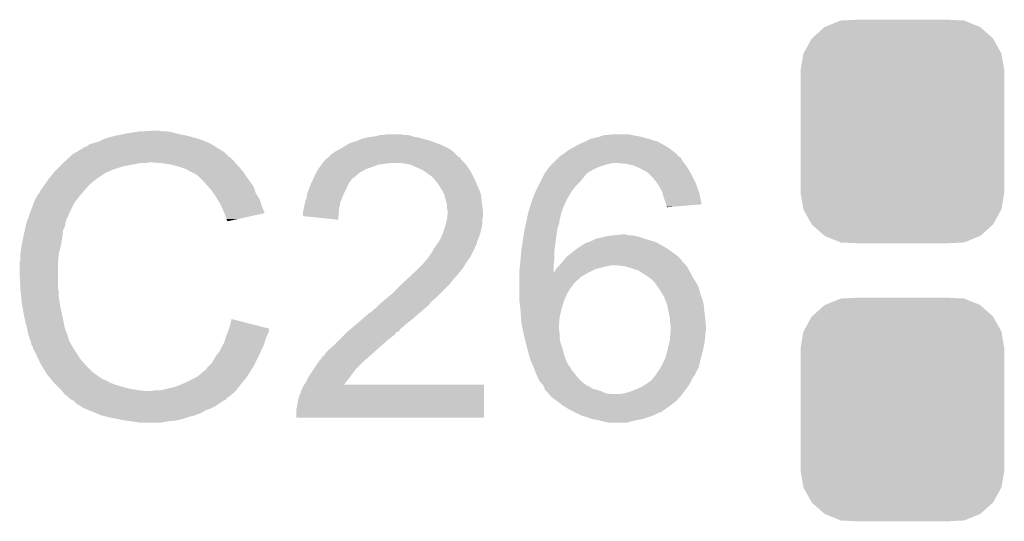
# Model space of a CAD drawing. Extents: x -9 to 122, y -9 to 65.
# Tile 255 of 256: x 78.37 to 81.77, y 46.77 to 48.5. Entities that reach past the tile are written whole.
import ezdxf

# ---------------------------------------------------------------- set-up
doc = ezdxf.new("R2010")
doc.units = 0
doc.layers.get('0').update_dxf_attribs({"linetype": 'CONTINUOUS'})
doc.layers.add('CLICKER_4_FOR_R7FA4M2A_V100_GTO', color=12, linetype='CONTINUOUS')
doc.layers.add('CLICKER_4_FOR_R7FA4M2A_V100_GTS', color=13, linetype='CONTINUOUS')

# ---------------------------------------------------------------- blocks, each defined once
blk = doc.blocks.new('CUSTOM_170')
for points in [[(-0.267216, 0.361152), (-0.213724, 0.383108), (0.26779, 0.361152), (0.21312, 0.383108)], [(-0.213724, 0.383108), (-0.20803, 0.383392), (0.21312, 0.383108), (0.212412, 0.383392)], [(-0.20803, 0.383392), (-0.154122, 0.38608), (0.212412, 0.383392), (0.154132, 0.38608)], [(-0.312264, 0.321732), (-0.26893, 0.360448), (0.312592, 0.321732), (0.268592, 0.360448)], [(-0.26893, 0.360448), (-0.267216, 0.361152), (0.268592, 0.360448), (0.26779, 0.361152)], [(-0.341452, 0.269636), (-0.313432, 0.320688), (0.341702, 0.269636), (0.313176, 0.320688)], [(-0.313432, 0.320688), (-0.312264, 0.321732), (0.313176, 0.320688), (0.312592, 0.321732)], [(-0.35179, 0.21082), (-0.342144, 0.268372), (0.35179, 0.21082), (0.34192, 0.268372)], [(-0.342144, 0.268372), (-0.341452, 0.269636), (0.34192, 0.268372), (0.341702, 0.269636)], [(-0.35179, 0.20955), (-0.35179, 0.21082), (0.35179, 0.20955), (0.35179, 0.21082)], [(-0.35179, -0.20955), (-0.35179, 0.20955), (0.35179, -0.20955), (0.35179, 0.20955)], [(-0.35179, -0.21082), (-0.35179, -0.20955), (0.35179, -0.21082), (0.35179, -0.20955)], [(-0.34192, -0.268358), (-0.35179, -0.21082), (0.342148, -0.268358), (0.35179, -0.21082)], [(-0.341702, -0.269636), (-0.34192, -0.268358), (0.341446, -0.269636), (0.342148, -0.268358)], [(-0.313184, -0.320676), (-0.341702, -0.269636), (0.31344, -0.320676), (0.341446, -0.269636)], [(-0.312594, -0.321732), (-0.313184, -0.320676), (0.312258, -0.321732), (0.31344, -0.320676)], [(-0.268602, -0.36044), (-0.312594, -0.321732), (0.26894, -0.36044), (0.312258, -0.321732)], [(-0.267792, -0.361154), (-0.268602, -0.36044), (0.2672, -0.361154), (0.26894, -0.36044)], [(-0.213136, -0.383104), (-0.267792, -0.361154), (0.213734, -0.383104), (0.2672, -0.361154)], [(-0.212414, -0.383394), (-0.213136, -0.383104), (0.207926, -0.383394), (0.213734, -0.383104)], [(-0.154122, -0.38608), (-0.212414, -0.383394), (0.154132, -0.38608), (0.207926, -0.383394)]]:
    blk.add_solid(points)

msp = doc.modelspace()

# ---------------------------------------------------------------- linework, layer by layer
at = {"layer": 'CLICKER_4_FOR_R7FA4M2A_V100_GTO'}
for points in [[(78.696818, 48.09998), (78.73492, 48.1076), (78.95082, 48.09998), (78.912718, 48.1076)], [(78.73492, 48.1076), (78.7654, 48.11268), (78.912718, 48.1076), (78.894942, 48.11268)], [(78.7654, 48.11268), (78.78064, 48.11522), (78.894942, 48.11268), (78.879702, 48.11522)], [(78.78064, 48.11522), (78.826358, 48.11776), (78.864462, 48.11522), (78.851758, 48.11776)], [(78.607924, 48.0695), (78.620622, 48.07458), (79.034638, 48.0695), (79.02448, 48.07458)], [(78.620622, 48.07458), (78.630778, 48.07712), (79.02448, 48.07458), (79.0194, 48.07712)], [(78.630778, 48.07712), (78.638398, 48.07966), (79.0194, 48.07712), (79.01432, 48.07966)], [(78.638398, 48.07966), (78.64602, 48.0822), (79.01432, 48.07966), (79.00755, 48.0822)], [(78.64602, 48.0822), (78.656182, 48.087282), (79.00755, 48.0822), (78.994, 48.087282)], [(78.656182, 48.087282), (78.661262, 48.089822), (78.994, 48.087282), (78.985364, 48.089822)], [(78.661262, 48.089822), (78.696818, 48.09998), (78.985364, 48.089822), (78.95082, 48.09998)], [(79.504538, 48.07204), (79.514702, 48.077122), (79.816958, 48.07204), (79.80273, 48.077122)], [(79.514702, 48.077122), (79.532482, 48.0822), (79.80273, 48.077122), (79.788512, 48.0822)], [(79.532482, 48.0822), (79.538408, 48.08474), (79.788512, 48.0822), (79.7814, 48.08474)], [(79.538408, 48.08474), (79.550262, 48.08982), (79.7814, 48.08474), (79.76235, 48.08982)], [(79.550262, 48.08982), (79.570582, 48.0949), (79.76235, 48.08982), (79.7433, 48.0949)], [(79.570582, 48.0949), (79.590898, 48.09744), (79.7433, 48.0949), (79.72806, 48.09744)], [(79.590898, 48.09744), (79.613752, 48.102518), (79.72806, 48.09744), (79.712822, 48.102518)], [(79.613752, 48.102518), (79.613762, 48.10252), (79.712822, 48.102518), (79.697582, 48.10252)], [(79.613762, 48.10252), (79.639158, 48.10506), (79.697582, 48.10252), (79.687418, 48.10506)], [(80.297022, 48.0695), (80.31988, 48.07966), (80.5913, 48.0695), (80.573882, 48.07966)], [(80.31988, 48.07966), (80.340198, 48.08982), (80.573882, 48.07966), (80.54086, 48.08982)], [(80.340198, 48.08982), (80.340202, 48.089822), (80.54086, 48.08982), (80.540854, 48.089822)], [(80.340202, 48.089822), (80.363058, 48.0949), (80.540854, 48.089822), (80.522234, 48.0949)], [(80.363058, 48.0949), (80.371526, 48.09744), (80.522234, 48.0949), (80.51292, 48.09744)], [(80.371526, 48.09744), (80.388462, 48.10252), (80.51292, 48.09744), (80.48498, 48.10252)], [(80.388462, 48.10252), (80.416398, 48.10506), (80.48498, 48.10252), (80.474822, 48.10506)], [(78.552042, 48.036482), (78.560494, 48.041554), (79.082898, 48.036482), (79.077826, 48.041554)], [(78.560494, 48.041554), (78.560504, 48.04156), (79.077826, 48.041554), (79.075302, 48.04156)], [(78.560504, 48.04156), (78.564718, 48.044088), (79.075302, 48.04156), (79.07528, 48.044088)], [(78.564718, 48.044088), (78.590142, 48.059342), (79.07528, 48.044088), (79.050884, 48.059342)], [(78.590142, 48.059342), (78.592686, 48.06188), (79.050884, 48.059342), (79.046826, 48.06188)], [(78.592686, 48.06188), (78.595222, 48.061882), (79.046826, 48.06188), (79.046822, 48.061882)], [(78.595222, 48.061882), (78.602842, 48.064424), (79.046822, 48.061882), (79.042758, 48.064424)], [(78.602842, 48.064424), (78.607924, 48.0695), (79.042758, 48.064424), (79.034638, 48.0695)], [(79.44866, 48.03902), (79.452472, 48.041562), (79.872842, 48.03902), (79.870298, 48.041562)], [(79.452472, 48.041562), (79.463902, 48.04918), (79.870298, 48.041562), (79.861156, 48.04918)], [(79.463902, 48.04918), (79.474058, 48.05426), (79.861156, 48.04918), (79.855058, 48.05426)], [(79.474058, 48.05426), (79.490992, 48.06442), (79.855058, 48.05426), (79.83474, 48.06442)], [(79.490992, 48.06442), (79.49946, 48.0695), (79.83474, 48.06442), (79.822886, 48.0695)], [(79.49946, 48.0695), (79.504538, 48.07204), (79.822886, 48.0695), (79.816958, 48.07204)], [(80.24876, 48.03902), (80.251934, 48.04156), (80.634846, 48.03902), (80.6323, 48.04156)], [(80.251934, 48.04156), (80.261462, 48.049182), (80.6323, 48.04156), (80.622774, 48.049182)], [(80.261462, 48.049182), (80.265902, 48.05172), (80.622774, 48.049182), (80.6196, 48.05172)], [(80.265902, 48.05172), (80.283688, 48.061882), (80.6196, 48.05172), (80.60436, 48.061882)], [(80.283688, 48.061882), (80.297022, 48.0695), (80.60436, 48.061882), (80.5913, 48.0695)], [(78.50886, 47.99584), (78.51902, 48.006), (78.729838, 47.99584), (78.785718, 48.006)], [(78.51902, 48.006), (78.521768, 48.008538), (78.806036, 48.006), (78.813658, 48.008538)], [(78.521768, 48.008538), (78.52177, 48.00854), (78.813658, 48.008538), (78.823822, 48.00854)], [(78.52177, 48.00854), (78.527272, 48.013618), (79.112366, 48.00854), (79.108302, 48.013618)], [(78.527272, 48.013618), (78.538278, 48.023778), (79.108302, 48.013618), (79.098142, 48.023778)], [(78.538278, 48.023778), (78.543784, 48.02886), (79.098142, 48.023778), (79.09052, 48.02886)], [(78.543784, 48.02886), (78.552042, 48.036482), (79.09052, 48.02886), (79.082898, 48.036482)], [(78.859382, 48.006), (78.823822, 48.00854), (79.114398, 48.006), (79.112366, 48.00854)], [(78.8924, 48.00092), (78.859382, 48.006), (79.11846, 48.00092), (79.114398, 48.006)], [(79.4131, 48.00346), (79.415216, 48.006), (79.629, 48.00346), (79.64678, 48.006)], [(79.415216, 48.006), (79.4258, 48.0187), (79.90586, 48.006), (79.893162, 48.0187)], [(79.4258, 48.0187), (79.425802, 48.018702), (79.893162, 48.0187), (79.893162, 48.018702)], [(79.425802, 48.018702), (79.431886, 48.023776), (79.893162, 48.018702), (79.890622, 48.023776)], [(79.431886, 48.023776), (79.43493, 48.026314), (79.890622, 48.023776), (79.888086, 48.026314)], [(79.43493, 48.026314), (79.434938, 48.02632), (79.888086, 48.026314), (79.885546, 48.02632)], [(79.434938, 48.02632), (79.44104, 48.031408), (79.885546, 48.02632), (79.880456, 48.031408)], [(79.44104, 48.031408), (79.441054, 48.033946), (79.880456, 48.031408), (79.877918, 48.033946)], [(79.441054, 48.033946), (79.44612, 48.036482), (79.877918, 48.033946), (79.87538, 48.036482)], [(79.44612, 48.036482), (79.44866, 48.03902), (79.87538, 48.036482), (79.872842, 48.03902)], [(79.68997, 48.005998), (79.689958, 48.006), (79.90586, 48.005998), (79.90586, 48.006)], [(79.717898, 48.00092), (79.68997, 48.005998), (79.90967, 48.00092), (79.90586, 48.005998)], [(80.20812, 48.00346), (80.21066, 48.006), (80.4037, 48.00346), (80.416398, 48.006)], [(80.21066, 48.006), (80.21828, 48.01362), (80.663418, 48.006), (80.657702, 48.01362)], [(80.21828, 48.01362), (80.228434, 48.023774), (80.657702, 48.01362), (80.652622, 48.023774)], [(80.228434, 48.023774), (80.23352, 48.02886), (80.652622, 48.023774), (80.645, 48.02886)], [(80.23352, 48.02886), (80.24114, 48.03394), (80.645, 48.02886), (80.639922, 48.03394)], [(80.24114, 48.03394), (80.248738, 48.039006), (80.639922, 48.03394), (80.637386, 48.039006)], [(80.248738, 48.039006), (80.24876, 48.03902), (80.637386, 48.039006), (80.634846, 48.03902)], [(80.462122, 48.00346), (80.436722, 48.006), (80.665322, 48.00346), (80.663418, 48.006)], [(78.470298, 47.95266), (78.48692, 47.972978), (78.635856, 47.95266), (78.666338, 47.972978)], [(78.48692, 47.972978), (78.491078, 47.978058), (78.666338, 47.972978), (78.678526, 47.978058)], [(78.491078, 47.978058), (78.498702, 47.985682), (78.678526, 47.978058), (78.69682, 47.985682)], [(78.498702, 47.985682), (78.50886, 47.99584), (78.69682, 47.985682), (78.729838, 47.99584)], [(78.92034, 47.993298), (78.8924, 48.00092), (79.126082, 47.993298), (79.11846, 48.00092)], [(78.927956, 47.99076), (78.92034, 47.993298), (79.12862, 47.99076), (79.126082, 47.993298)], [(78.943198, 47.98568), (78.927956, 47.99076), (79.132854, 47.98568), (79.12862, 47.99076)], [(78.960982, 47.97552), (78.943198, 47.98568), (79.14132, 47.97552), (79.132854, 47.98568)], [(78.976218, 47.9679), (78.960982, 47.97552), (79.1464, 47.9679), (79.14132, 47.97552)], [(79.39024, 47.967898), (79.393142, 47.97298), (79.53683, 47.967898), (79.54264, 47.97298)], [(79.393142, 47.97298), (79.400398, 47.98568), (79.54264, 47.97298), (79.565498, 47.98568)], [(79.400398, 47.98568), (79.4004, 47.985682), (79.565498, 47.98568), (79.565504, 47.985682)], [(79.4004, 47.985682), (79.405842, 47.9933), (79.565504, 47.985682), (79.58836, 47.9933)], [(79.405842, 47.9933), (79.411284, 48.000918), (79.58836, 47.9933), (79.608676, 48.000918)], [(79.411284, 48.000918), (79.4131, 48.00346), (79.608676, 48.000918), (79.629, 48.00346)], [(79.74076, 47.99076), (79.717898, 48.00092), (79.91729, 47.99076), (79.90967, 48.00092)], [(79.752618, 47.985678), (79.74076, 47.99076), (79.921102, 47.985678), (79.91729, 47.99076)], [(79.75854, 47.98314), (79.752618, 47.985678), (79.922626, 47.98314), (79.921102, 47.985678)], [(79.77378, 47.97298), (79.75854, 47.98314), (79.92872, 47.97298), (79.922626, 47.98314)], [(79.78394, 47.96536), (79.77378, 47.97298), (79.93253, 47.96536), (79.92872, 47.97298)], [(80.180182, 47.9679), (80.183736, 47.97298), (80.32496, 47.9679), (80.33258, 47.97298)], [(80.183736, 47.97298), (80.185514, 47.975518), (80.33258, 47.97298), (80.33512, 47.975518)], [(80.185514, 47.975518), (80.192626, 47.98568), (80.33512, 47.975518), (80.352898, 47.98568)], [(80.192626, 47.98568), (80.19796, 47.9933), (80.352898, 47.98568), (80.370682, 47.9933)], [(80.19796, 47.9933), (80.197962, 47.993302), (80.370682, 47.9933), (80.370686, 47.993302)], [(80.197962, 47.993302), (80.20304, 47.99838), (80.370686, 47.993302), (80.38592, 47.99838)], [(80.20304, 47.99838), (80.20812, 48.00346), (80.38592, 47.99838), (80.4037, 48.00346)], [(80.487518, 47.99838), (80.462122, 48.00346), (80.669132, 47.99838), (80.665322, 48.00346)], [(80.499378, 47.993298), (80.487518, 47.99838), (80.672942, 47.993298), (80.669132, 47.99838)], [(80.5053, 47.99076), (80.499378, 47.993298), (80.674466, 47.99076), (80.672942, 47.993298)], [(80.52562, 47.9806), (80.5053, 47.99076), (80.680562, 47.9806), (80.674466, 47.99076)], [(80.538318, 47.972982), (80.52562, 47.9806), (80.685132, 47.972982), (80.680562, 47.9806)], [(80.5434, 47.9679), (80.538318, 47.972982), (80.68818, 47.9679), (80.685132, 47.972982)], [(78.455774, 47.93234), (78.462886, 47.9425), (78.610458, 47.93234), (78.62316, 47.9425)], [(78.462886, 47.9425), (78.468216, 47.950116), (78.62316, 47.9425), (78.633312, 47.950116)], [(78.468216, 47.950116), (78.46822, 47.95012), (78.633312, 47.950116), (78.633312, 47.95012)], [(78.46822, 47.95012), (78.47028, 47.952638), (78.633312, 47.95012), (78.63332, 47.952638)], [(78.47028, 47.952638), (78.470298, 47.95266), (78.63332, 47.952638), (78.635856, 47.95266)], [(78.98384, 47.96282), (78.976218, 47.9679), (79.149788, 47.96282), (79.1464, 47.9679)], [(78.98638, 47.96028), (78.98384, 47.96282), (79.15148, 47.96028), (79.149788, 47.96282)], [(79.00924, 47.93742), (78.98638, 47.96028), (79.167808, 47.93742), (79.15148, 47.96028)], [(79.020532, 47.924718), (79.00924, 47.93742), (79.17688, 47.924718), (79.167808, 47.93742)], [(79.375, 47.93488), (79.379688, 47.94504), (79.50454, 47.93488), (79.51216, 47.94504)], [(79.379688, 47.94504), (79.383204, 47.952656), (79.51216, 47.94504), (79.51724, 47.952656)], [(79.383204, 47.952656), (79.384378, 47.955198), (79.51724, 47.952656), (79.522316, 47.955198)], [(79.384378, 47.955198), (79.39024, 47.967898), (79.522316, 47.955198), (79.53683, 47.967898)], [(79.79156, 47.96028), (79.78394, 47.96536), (79.93507, 47.96028), (79.93253, 47.96536)], [(79.794102, 47.95774), (79.79156, 47.96028), (79.93634, 47.95774), (79.93507, 47.96028)], [(79.802992, 47.94758), (79.794102, 47.95774), (79.94142, 47.94758), (79.93634, 47.95774)], [(79.81188, 47.937422), (79.802992, 47.94758), (79.945774, 47.937422), (79.94142, 47.94758)], [(79.82458, 47.9171), (79.81188, 47.937422), (79.954484, 47.9171), (79.945774, 47.937422)], [(80.159858, 47.927258), (80.167482, 47.942502), (80.2894, 47.927258), (80.304642, 47.942502)], [(80.167482, 47.942502), (80.1751, 47.95774), (80.304642, 47.942502), (80.31734, 47.95774)], [(80.1751, 47.95774), (80.18018, 47.967898), (80.31734, 47.95774), (80.324958, 47.967898)], [(80.18018, 47.967898), (80.180182, 47.9679), (80.324958, 47.967898), (80.32496, 47.9679)], [(80.5561, 47.9552), (80.5434, 47.9679), (80.69453, 47.9552), (80.68818, 47.9679)], [(80.56626, 47.9425), (80.5561, 47.9552), (80.70088, 47.9425), (80.69453, 47.9552)], [(80.569648, 47.937418), (80.56626, 47.9425), (80.70342, 47.937418), (80.70088, 47.9425)], [(80.57642, 47.92726), (80.569648, 47.937418), (80.707048, 47.92726), (80.70342, 47.937418)], [(78.43266, 47.89678), (78.43774, 47.904402), (78.57966, 47.89678), (78.58633, 47.904402)], [(78.43774, 47.904402), (78.442822, 47.91456), (78.58633, 47.904402), (78.59522, 47.91456)], [(78.442822, 47.91456), (78.45044, 47.92472), (78.59522, 47.91456), (78.603926, 47.92472)], [(78.45044, 47.92472), (78.455774, 47.93234), (78.603926, 47.92472), (78.610458, 47.93234)], [(79.029558, 47.914562), (79.020532, 47.924718), (79.180268, 47.914562), (79.17688, 47.924718)], [(79.038454, 47.901858), (79.029558, 47.914562), (79.184502, 47.901858), (79.180268, 47.914562)], [(79.362302, 47.901862), (79.368162, 47.9171), (79.4893, 47.901862), (79.49692, 47.9171)], [(79.368162, 47.9171), (79.374998, 47.934878), (79.49692, 47.9171), (79.50454, 47.934878)], [(79.374998, 47.934878), (79.375, 47.93488), (79.50454, 47.934878), (79.50454, 47.93488)], [(79.827484, 47.91202), (79.82458, 47.9171), (79.95666, 47.91202), (79.954484, 47.9171)], [(79.83474, 47.899322), (79.827484, 47.91202), (79.960894, 47.899322), (79.95666, 47.91202)], [(80.139928, 47.881538), (80.149698, 47.906938), (80.25892, 47.881538), (80.274158, 47.906938)], [(80.149698, 47.906938), (80.1497, 47.90694), (80.274158, 47.906938), (80.274158, 47.90694)], [(80.1497, 47.90694), (80.159858, 47.927258), (80.274158, 47.90694), (80.2894, 47.927258)], [(80.58658, 47.909482), (80.57642, 47.92726), (80.713398, 47.909482), (80.707048, 47.92726)], [(80.58876, 47.901858), (80.58658, 47.909482), (80.71612, 47.901858), (80.713398, 47.909482)], [(78.40726, 47.8409), (78.419122, 47.871378), (78.54442, 47.8409), (78.55966, 47.871378)], [(78.419122, 47.871378), (78.425056, 47.88662), (78.55966, 47.871378), (78.571512, 47.88662)], [(78.425056, 47.88662), (78.42758, 47.886642), (78.571512, 47.88662), (78.571528, 47.886642)], [(78.42758, 47.886642), (78.427586, 47.891706), (78.571528, 47.886642), (78.575466, 47.891706)], [(78.427586, 47.891706), (78.430122, 47.894242), (78.575466, 47.891706), (78.57744, 47.894242)], [(78.430122, 47.894242), (78.43266, 47.89678), (78.57744, 47.894242), (78.57966, 47.89678)], [(79.047342, 47.88916), (79.038454, 47.901858), (79.192438, 47.88916), (79.184502, 47.901858)], [(79.051914, 47.88154), (79.047342, 47.88916), (79.1972, 47.88154), (79.192438, 47.88916)], [(79.06258, 47.86376), (79.051914, 47.88154), (79.203128, 47.86376), (79.1972, 47.88154)], [(79.3496, 47.84598), (79.35468, 47.871378), (79.47198, 47.84598), (79.4766, 47.871378)], [(79.35468, 47.871378), (79.354682, 47.87138), (79.4766, 47.871378), (79.4766, 47.87138)], [(79.354682, 47.87138), (79.35976, 47.88662), (79.4766, 47.87138), (79.482696, 47.88662)], [(79.35976, 47.88662), (79.361454, 47.89678), (79.482696, 47.88662), (79.48676, 47.89678)], [(79.361454, 47.89678), (79.362302, 47.901862), (79.48676, 47.89678), (79.4893, 47.901862)], [(79.835378, 47.896778), (79.83474, 47.899322), (79.96174, 47.896778), (79.960894, 47.899322)], [(79.839822, 47.879), (79.835378, 47.896778), (79.963964, 47.879), (79.96174, 47.896778)], [(79.844898, 47.863762), (79.839822, 47.879), (79.965868, 47.863762), (79.963964, 47.879)], [(80.130746, 47.853596), (80.136998, 47.87392), (80.24622, 47.853596), (80.255456, 47.87392)], [(80.136998, 47.87392), (80.139928, 47.881538), (80.255456, 47.87392), (80.25892, 47.881538)], [(80.59166, 47.8917), (80.58876, 47.901858), (80.718146, 47.8917), (80.71612, 47.901858)], [(80.59674, 47.876458), (80.59166, 47.8917), (80.721184, 47.876458), (80.718146, 47.8917)], [(80.601818, 47.863764), (80.59674, 47.876458), (80.723716, 47.863764), (80.721184, 47.876458)], [(78.395606, 47.807876), (78.40726, 47.8409), (78.52918, 47.807876), (78.54442, 47.8409)], [(79.064838, 47.85868), (79.06258, 47.86376), (79.20482, 47.85868), (79.203128, 47.86376)], [(79.07274, 47.8409), (79.064838, 47.85868), (79.211914, 47.8409), (79.20482, 47.85868)], [(79.075792, 47.833274), (79.07274, 47.8409), (79.214954, 47.833274), (79.211914, 47.8409)], [(79.34706, 47.835822), (79.348964, 47.84344), (79.470928, 47.835822), (79.47152, 47.84344)], [(79.34706, 47.82314), (79.34706, 47.835822), (79.469944, 47.82314), (79.470928, 47.835822)], [(79.348964, 47.84344), (79.3496, 47.84598), (79.47152, 47.84344), (79.47198, 47.84598)], [(79.8449, 47.848524), (79.844898, 47.863762), (79.967772, 47.848524), (79.965868, 47.863762)], [(79.847438, 47.840902), (79.8449, 47.848524), (79.968726, 47.840902), (79.967772, 47.848524)], [(79.846168, 47.825658), (79.847184, 47.835818), (79.96936, 47.825658), (79.96936, 47.835818)], [(79.847184, 47.835818), (79.84744, 47.838358), (79.96936, 47.835818), (79.969044, 47.838358)], [(79.84744, 47.838358), (79.847438, 47.840902), (79.969044, 47.838358), (79.968726, 47.840902)], [(80.124494, 47.83074), (80.12684, 47.840898), (80.238602, 47.83074), (80.241984, 47.840898)], [(80.12684, 47.840898), (80.128402, 47.845978), (80.241984, 47.840898), (80.243678, 47.845978)], [(80.128402, 47.845978), (80.129182, 47.848514), (80.243678, 47.845978), (80.24368, 47.848514)], [(80.129182, 47.848514), (80.129964, 47.851054), (80.24368, 47.848514), (80.246214, 47.851054)], [(80.129964, 47.851054), (80.130746, 47.853596), (80.246214, 47.851054), (80.24622, 47.853596)], [(80.60182, 47.863758), (80.601818, 47.863764), (80.723716, 47.863758), (80.723716, 47.863764)], [(80.60182, 47.856146), (80.60182, 47.863758), (80.634218, 47.856146), (80.723716, 47.863758)], [(80.604354, 47.853606), (80.60182, 47.856146), (80.604354, 47.853606), (80.634218, 47.856146)], [(78.392916, 47.800256), (78.394708, 47.805336), (78.52664, 47.800256), (78.529178, 47.805336)], [(78.394708, 47.805336), (78.395606, 47.807876), (78.529178, 47.805336), (78.52918, 47.807876)], [(79.07782, 47.8282), (79.075792, 47.833274), (79.191882, 47.8282), (79.214954, 47.833274)], [(79.0829, 47.812962), (79.07782, 47.8282), (79.122592, 47.812962), (79.191882, 47.8282)], [(79.085438, 47.807884), (79.0829, 47.812962), (79.099502, 47.807884), (79.122592, 47.812962)], [(79.087972, 47.805348), (79.085438, 47.807884), (79.087972, 47.805348), (79.099502, 47.807884)], [(79.468958, 47.810422), (79.34706, 47.82314), (79.468958, 47.810422), (79.469944, 47.82314)], [(79.84074, 47.797718), (79.844898, 47.812958), (79.96682, 47.797718), (79.96682, 47.812958)], [(79.844898, 47.812958), (79.8449, 47.812962), (79.96682, 47.812958), (79.96682, 47.812962)], [(79.8449, 47.812962), (79.846168, 47.825658), (79.96682, 47.812962), (79.96936, 47.825658)], [(80.116498, 47.795178), (80.11922, 47.80788), (80.230978, 47.795178), (80.233096, 47.80788)], [(80.11922, 47.80788), (80.119806, 47.81042), (80.233096, 47.80788), (80.23352, 47.81042)], [(80.119806, 47.81042), (80.124494, 47.83074), (80.23352, 47.81042), (80.238602, 47.83074)], [(78.38186, 47.752), (78.38694, 47.774856), (78.516734, 47.752), (78.51902, 47.774856)], [(78.38694, 47.774856), (78.389198, 47.78502), (78.51902, 47.774856), (78.5241, 47.78502)], [(78.389198, 47.78502), (78.390892, 47.792638), (78.5241, 47.78502), (78.526638, 47.792638)], [(78.390892, 47.792638), (78.392022, 47.79772), (78.526638, 47.792638), (78.526638, 47.79772)], [(78.392022, 47.79772), (78.392916, 47.800256), (78.526638, 47.79772), (78.52664, 47.800256)], [(79.82966, 47.76216), (79.83643, 47.78248), (79.959198, 47.76216), (79.96428, 47.78248)], [(79.83643, 47.78248), (79.837278, 47.78502), (79.96428, 47.78248), (79.964702, 47.78502)], [(79.837278, 47.78502), (79.84074, 47.797718), (79.964702, 47.78502), (79.96682, 47.797718)], [(80.1073, 47.74438), (80.1116, 47.77232), (80.22082, 47.74438), (80.22481, 47.77232)], [(80.1116, 47.77232), (80.113232, 47.779938), (80.22481, 47.77232), (80.2259, 47.779938)], [(80.113232, 47.779938), (80.116498, 47.795178), (80.2259, 47.779938), (80.230978, 47.795178)], [(78.376144, 47.72152), (78.381382, 47.74946), (78.5114, 47.72152), (78.51648, 47.74946)], [(78.381382, 47.74946), (78.38186, 47.752), (78.51648, 47.74946), (78.516734, 47.752)], [(79.8068, 47.72152), (79.8195, 47.7393), (79.944802, 47.72152), (79.950732, 47.7393)], [(79.8195, 47.7393), (79.820628, 47.74184), (79.950732, 47.7393), (79.95158, 47.74184)], [(79.820628, 47.74184), (79.829658, 47.762158), (79.95158, 47.74184), (79.959198, 47.762158)], [(79.829658, 47.762158), (79.82966, 47.76216), (79.959198, 47.762158), (79.959198, 47.76216)], [(80.10144, 47.70628), (80.1073, 47.74438), (80.216056, 47.70628), (80.22082, 47.74438)], [(80.330042, 47.731682), (80.34274, 47.73676), (80.568796, 47.731682), (80.55356, 47.73676)], [(80.34274, 47.73676), (80.357982, 47.744382), (80.55356, 47.73676), (80.52879, 47.744382)], [(80.357982, 47.744382), (80.368136, 47.74692), (80.52879, 47.744382), (80.52054, 47.74692)], [(80.368136, 47.74692), (80.3783, 47.74946), (80.52054, 47.74692), (80.512918, 47.74946)], [(80.3783, 47.74946), (80.38972, 47.751998), (80.512918, 47.74946), (80.5053, 47.751998)], [(80.38972, 47.751998), (80.401162, 47.75454), (80.5053, 47.751998), (80.492598, 47.75454)], [(80.401162, 47.75454), (80.42402, 47.75708), (80.492598, 47.75454), (80.479902, 47.75708)], [(80.42402, 47.75708), (80.449398, 47.759618), (80.469744, 47.75708), (80.462122, 47.759618)], [(80.449398, 47.759618), (80.449418, 47.75962), (80.462122, 47.759618), (80.449418, 47.75962)], [(78.3717, 47.69358), (78.37424, 47.71136), (78.504414, 47.69358), (78.50886, 47.71136)], [(78.37424, 47.71136), (78.376144, 47.72152), (78.50886, 47.71136), (78.5114, 47.72152)], [(79.7941, 47.698664), (79.796642, 47.706284), (79.9338, 47.698664), (79.93761, 47.706284)], [(79.796642, 47.706284), (79.798332, 47.70882), (79.93761, 47.706284), (79.93888, 47.70882)], [(79.798332, 47.70882), (79.80341, 47.716436), (79.93888, 47.70882), (79.94142, 47.716436)], [(79.80341, 47.716436), (79.805104, 47.718978), (79.94142, 47.716436), (79.943956, 47.718978)], [(79.805104, 47.718978), (79.8068, 47.72152), (79.943956, 47.718978), (79.944802, 47.72152)], [(80.09913, 47.68088), (80.101208, 47.703738), (80.21574, 47.68088), (80.21574, 47.703738)], [(80.101208, 47.703738), (80.10144, 47.70628), (80.21574, 47.703738), (80.216056, 47.70628)], [(80.274158, 47.69612), (80.29448, 47.71136), (80.625698, 47.69612), (80.604362, 47.71136)], [(80.29448, 47.71136), (80.317344, 47.7266), (80.604362, 47.71136), (80.577692, 47.7266)], [(80.317344, 47.7266), (80.31988, 47.726622), (80.577692, 47.7266), (80.577654, 47.726622)], [(80.31988, 47.726622), (80.319898, 47.729144), (80.577654, 47.726622), (80.57324, 47.729144)], [(80.319898, 47.729144), (80.330034, 47.73168), (80.57324, 47.729144), (80.568802, 47.73168)], [(80.330034, 47.73168), (80.330042, 47.731682), (80.568802, 47.73168), (80.568796, 47.731682)], [(78.36916, 47.660562), (78.3717, 47.673262), (78.501434, 47.660562), (78.502412, 47.673262)], [(78.3717, 47.691038), (78.3717, 47.69358), (78.50378, 47.691038), (78.504414, 47.69358)], [(78.3717, 47.673262), (78.3717, 47.691038), (78.502412, 47.673262), (78.50378, 47.691038)], [(79.76362, 47.66056), (79.767974, 47.66564), (79.910304, 47.66056), (79.91348, 47.66564)], [(79.767974, 47.66564), (79.77886, 47.67834), (79.91348, 47.66564), (79.92255, 47.67834)], [(79.77886, 47.67834), (79.782246, 47.68342), (79.92255, 47.67834), (79.926178, 47.68342)], [(79.782246, 47.68342), (79.789022, 47.693582), (79.926178, 47.68342), (79.931258, 47.693582)], [(79.789022, 47.693582), (79.7941, 47.698664), (79.931258, 47.693582), (79.9338, 47.698664)], [(80.096822, 47.655482), (80.09913, 47.68088), (80.2132, 47.655482), (80.21574, 47.68088)], [(80.23521, 47.655478), (80.24579, 47.668174), (80.66786, 47.655478), (80.655166, 47.668174)], [(80.24579, 47.668174), (80.247906, 47.670714), (80.655166, 47.668174), (80.65516, 47.670714)], [(80.247906, 47.670714), (80.25638, 47.680882), (80.65516, 47.670714), (80.644998, 47.680882)], [(80.25638, 47.680882), (80.262302, 47.685958), (80.644998, 47.680882), (80.639922, 47.685958)], [(80.262302, 47.685958), (80.274158, 47.69612), (80.639922, 47.685958), (80.625698, 47.69612)], [(78.36916, 47.658022), (78.36916, 47.660562), (78.50124, 47.658022), (78.501434, 47.660562)], [(78.36916, 47.61992), (78.36916, 47.658022), (78.50124, 47.61992), (78.50124, 47.658022)], [(79.7306, 47.62754), (79.74838, 47.64532), (79.88695, 47.62754), (79.90078, 47.64532)], [(79.74838, 47.64532), (79.76362, 47.66056), (79.90078, 47.64532), (79.910304, 47.66056)], [(80.094102, 47.63008), (80.09636, 47.6504), (80.213222, 47.63008), (80.213206, 47.6504)], [(80.09636, 47.6504), (80.096822, 47.655482), (80.213206, 47.6504), (80.2132, 47.655482)], [(80.215746, 47.630094), (80.220822, 47.64024), (80.337686, 47.630094), (80.357978, 47.64024)], [(80.220822, 47.640242), (80.23098, 47.6504), (80.357982, 47.640242), (80.39862, 47.6504)], [(80.220822, 47.64024), (80.220822, 47.640242), (80.357978, 47.64024), (80.357982, 47.640242)], [(80.23098, 47.6504), (80.233096, 47.65294), (80.39862, 47.6504), (80.411322, 47.65294)], [(80.233096, 47.65294), (80.23521, 47.655478), (80.669764, 47.65294), (80.66786, 47.655478)], [(80.457042, 47.6504), (80.42656, 47.65294), (80.67167, 47.6504), (80.669764, 47.65294)], [(80.473982, 47.645318), (80.457042, 47.6504), (80.67548, 47.645318), (80.67167, 47.6504)], [(80.48244, 47.64278), (80.473982, 47.645318), (80.67675, 47.64278), (80.67548, 47.645318)], [(80.505292, 47.635162), (80.48244, 47.64278), (80.68056, 47.635162), (80.67675, 47.64278)], [(80.505302, 47.635158), (80.505292, 47.635162), (80.680564, 47.635158), (80.68056, 47.635162)], [(80.52562, 47.62246), (80.505302, 47.635158), (80.68818, 47.62246), (80.680564, 47.635158)], [(78.37132, 47.576738), (78.36916, 47.61992), (78.50124, 47.576738), (78.50124, 47.61992)], [(79.69504, 47.59452), (79.697774, 47.59706), (79.858446, 47.59452), (79.86014, 47.59706)], [(79.697774, 47.59706), (79.70051, 47.5996), (79.86014, 47.59706), (79.86268, 47.5996)], [(79.70051, 47.5996), (79.725128, 47.62246), (79.86268, 47.5996), (79.883, 47.62246)], [(79.725128, 47.62246), (79.7306, 47.62754), (79.883, 47.62246), (79.88695, 47.62754)], [(80.09382, 47.62754), (80.094102, 47.63008), (80.33258, 47.62754), (80.337658, 47.63008)], [(80.09382, 47.614842), (80.09382, 47.62754), (80.309722, 47.614842), (80.33258, 47.62754)], [(80.09382, 47.59452), (80.09382, 47.614842), (80.28686, 47.59452), (80.309722, 47.614842)], [(80.213222, 47.63008), (80.215746, 47.630094), (80.337658, 47.63008), (80.337686, 47.630094)], [(80.54086, 47.6123), (80.52562, 47.62246), (80.693262, 47.6123), (80.68818, 47.62246)], [(80.547636, 47.607218), (80.54086, 47.6123), (80.695802, 47.607218), (80.693262, 47.6123)], [(80.55102, 47.604678), (80.547636, 47.607218), (80.697496, 47.604678), (80.695802, 47.607218)], [(80.56118, 47.59452), (80.55102, 47.604678), (80.704266, 47.59452), (80.697496, 47.604678)], [(78.3717, 47.56912), (78.37132, 47.576738), (78.502764, 47.56912), (78.50124, 47.576738)], [(78.372236, 47.564038), (78.3717, 47.56912), (78.50378, 47.564038), (78.502764, 47.56912)], [(78.374108, 47.546258), (78.372236, 47.564038), (78.50378, 47.546258), (78.50378, 47.564038)], [(79.65948, 47.558958), (79.689958, 47.589438), (79.824578, 47.558958), (79.855058, 47.589438)], [(79.689958, 47.589438), (79.69504, 47.59452), (79.855058, 47.589438), (79.858446, 47.59452)], [(80.09382, 47.591982), (80.09382, 47.59452), (80.284322, 47.591982), (80.28686, 47.59452)], [(80.09382, 47.58436), (80.09382, 47.591982), (80.27924, 47.58436), (80.284322, 47.591982)], [(80.09382, 47.571658), (80.09382, 47.58436), (80.26908, 47.571658), (80.27924, 47.58436)], [(80.09382, 47.55388), (80.09382, 47.571658), (80.25892, 47.55388), (80.26908, 47.571658)], [(80.56296, 47.591978), (80.56118, 47.59452), (80.70596, 47.591978), (80.704266, 47.59452)], [(80.57363, 47.576738), (80.56296, 47.591978), (80.713582, 47.576738), (80.70596, 47.591978)], [(80.57896, 47.569122), (80.57363, 47.576738), (80.715486, 47.569122), (80.713582, 47.576738)], [(80.586584, 47.556418), (80.57896, 47.569122), (80.718662, 47.556418), (80.715486, 47.569122)], [(78.37678, 47.520858), (78.374108, 47.546258), (78.507688, 47.520858), (78.50378, 47.546258)], [(79.61122, 47.51832), (79.626456, 47.531018), (79.783516, 47.51832), (79.794098, 47.531018)], [(79.626456, 47.531018), (79.6417, 47.54372), (79.794098, 47.531018), (79.80934, 47.54372)], [(79.6417, 47.54372), (79.65948, 47.558958), (79.80934, 47.54372), (79.824578, 47.558958)], [(80.09382, 47.5361), (80.09382, 47.55388), (80.251016, 47.5361), (80.25892, 47.55388)], [(80.094418, 47.531022), (80.09382, 47.5361), (80.24876, 47.531022), (80.251016, 47.5361)], [(80.097408, 47.505618), (80.094418, 47.531022), (80.24114, 47.505618), (80.24876, 47.531022)], [(80.5942, 47.543722), (80.586584, 47.556418), (80.723422, 47.543722), (80.718662, 47.556418)], [(80.59725, 47.536098), (80.5942, 47.543722), (80.72628, 47.536098), (80.723422, 47.543722)], [(80.60436, 47.518318), (80.59725, 47.536098), (80.730726, 47.518318), (80.72628, 47.536098)], [(78.378126, 47.51324), (78.37678, 47.520858), (78.50886, 47.51324), (78.507688, 47.520858)], [(78.3844, 47.47768), (78.378126, 47.51324), (78.51648, 47.47768), (78.50886, 47.51324)], [(79.58074, 47.490382), (79.588362, 47.498), (79.751768, 47.490382), (79.760656, 47.498)], [(79.588362, 47.498), (79.59852, 47.505622), (79.760656, 47.498), (79.76955, 47.505622)], [(79.59852, 47.505622), (79.608676, 47.515778), (79.76955, 47.505622), (79.7814, 47.515778)], [(79.608676, 47.515778), (79.61122, 47.51832), (79.7814, 47.515778), (79.783516, 47.51832)], [(80.0989, 47.49292), (80.097408, 47.505618), (80.237964, 47.49292), (80.24114, 47.505618)], [(80.60487, 47.515778), (80.60436, 47.518318), (80.73136, 47.515778), (80.730726, 47.518318)], [(80.60944, 47.49292), (80.60487, 47.515778), (80.733646, 47.49292), (80.73136, 47.515778)], [(78.38948, 47.454818), (78.3844, 47.47768), (78.521054, 47.454818), (78.51648, 47.47768)], [(79.0956, 47.444662), (79.100702, 47.467516), (79.190308, 47.444662), (79.100702, 47.467516)], [(79.53756, 47.45482), (79.552376, 47.46752), (79.709192, 47.45482), (79.725522, 47.46752)], [(79.552376, 47.46752), (79.57312, 47.485298), (79.725522, 47.46752), (79.745836, 47.485298)], [(79.57312, 47.485298), (79.573122, 47.4853), (79.745836, 47.485298), (79.74584, 47.4853)], [(79.573122, 47.4853), (79.575664, 47.487842), (79.74584, 47.4853), (79.748804, 47.487842)], [(79.575664, 47.487842), (79.58074, 47.490382), (79.748804, 47.487842), (79.751768, 47.490382)], [(80.100086, 47.47514), (80.0989, 47.49292), (80.23352, 47.47514), (80.237964, 47.49292)], [(80.10144, 47.45482), (80.100086, 47.47514), (80.231956, 47.45482), (80.23352, 47.47514)], [(80.610006, 47.49038), (80.60944, 47.49292), (80.7339, 47.49038), (80.733646, 47.49292)], [(80.61452, 47.470058), (80.610006, 47.49038), (80.736158, 47.470058), (80.7339, 47.49038)], [(80.614522, 47.46752), (80.61452, 47.470058), (80.73644, 47.46752), (80.736158, 47.470058)], [(80.614522, 47.452278), (80.614522, 47.46752), (80.737966, 47.452278), (80.73644, 47.46752)], [(78.393836, 47.43958), (78.38948, 47.454818), (78.524102, 47.43958), (78.521054, 47.454818)], [(78.39456, 47.437042), (78.393836, 47.43958), (78.52501, 47.437042), (78.524102, 47.43958)], [(78.3971, 47.4218), (78.39456, 47.437042), (78.530452, 47.4218), (78.52501, 47.437042)], [(79.08893, 47.426878), (79.091782, 47.434482), (79.230218, 47.426878), (79.23022, 47.434482)], [(79.091782, 47.434482), (79.0956, 47.444662), (79.23022, 47.434482), (79.190308, 47.444662)], [(79.50454, 47.42688), (79.507534, 47.429414), (79.679794, 47.42688), (79.6798, 47.429414)], [(79.507534, 47.429414), (79.531556, 47.44974), (79.6798, 47.429414), (79.70266, 47.44974)], [(79.531556, 47.44974), (79.53756, 47.45482), (79.70266, 47.44974), (79.709192, 47.45482)], [(80.10398, 47.44212), (80.10144, 47.45482), (80.23098, 47.44212), (80.231956, 47.45482)], [(80.106012, 47.431962), (80.10398, 47.44212), (80.23098, 47.431962), (80.23098, 47.44212)], [(80.108552, 47.419262), (80.106012, 47.431962), (80.23352, 47.419262), (80.23098, 47.431962)], [(80.61706, 47.444656), (80.614522, 47.452278), (80.738728, 47.444656), (80.737966, 47.452278)], [(80.61655, 47.426878), (80.61706, 47.4345), (80.73898, 47.426878), (80.73898, 47.4345)], [(80.61706, 47.442122), (80.61706, 47.444656), (80.73898, 47.442122), (80.738728, 47.444656)], [(80.61706, 47.4345), (80.61706, 47.442122), (80.73898, 47.4345), (80.73898, 47.442122)], [(78.402178, 47.40402), (78.3971, 47.4218), (78.5368, 47.40402), (78.530452, 47.4218)], [(78.40218, 47.404016), (78.402178, 47.40402), (78.5368, 47.404016), (78.5368, 47.40402)], [(78.404214, 47.398934), (78.40218, 47.404016), (78.536806, 47.398934), (78.5368, 47.404016)], [(78.40523, 47.396396), (78.404214, 47.398934), (78.53934, 47.396396), (78.536806, 47.398934)], [(78.407258, 47.391322), (78.40523, 47.396396), (78.541032, 47.391322), (78.53934, 47.396396)], [(79.075282, 47.386242), (79.078182, 47.3964), (79.214616, 47.386242), (79.217518, 47.3964)], [(79.078182, 47.3964), (79.08036, 47.40402), (79.217518, 47.3964), (79.220566, 47.40402)], [(79.08036, 47.40402), (79.082264, 47.4091), (79.220566, 47.40402), (79.2226, 47.4091)], [(79.082264, 47.4091), (79.086074, 47.41926), (79.2226, 47.4091), (79.22768, 47.41926)], [(79.086074, 47.41926), (79.08893, 47.426878), (79.22768, 47.41926), (79.230218, 47.426878)], [(79.45882, 47.381158), (79.4766, 47.39894), (79.624234, 47.381158), (79.64424, 47.39894)], [(79.4766, 47.39894), (79.491838, 47.414178), (79.64424, 47.39894), (79.664558, 47.414178)], [(79.491838, 47.414178), (79.499456, 47.421796), (79.664558, 47.414178), (79.669638, 47.421796)], [(79.499456, 47.421796), (79.502, 47.42434), (79.669638, 47.421796), (79.677256, 47.42434)], [(79.502, 47.42434), (79.504534, 47.426874), (79.677256, 47.42434), (79.679794, 47.426874)], [(79.504534, 47.426874), (79.50454, 47.42688), (79.679794, 47.426874), (79.679794, 47.42688)], [(80.10906, 47.41672), (80.108552, 47.419262), (80.23352, 47.41672), (80.23352, 47.419262)], [(80.112236, 47.404022), (80.10906, 47.41672), (80.23352, 47.404022), (80.23352, 47.41672)], [(80.11668, 47.386242), (80.112236, 47.404022), (80.23606, 47.386242), (80.23352, 47.404022)], [(80.612176, 47.386242), (80.61452, 47.396398), (80.7339, 47.386242), (80.735028, 47.396398)], [(80.61452, 47.396398), (80.615366, 47.4091), (80.735028, 47.396398), (80.73644, 47.4091)], [(80.615366, 47.4091), (80.615874, 47.416718), (80.73644, 47.4091), (80.73644, 47.416718)], [(80.615874, 47.416718), (80.61655, 47.426878), (80.73644, 47.416718), (80.73898, 47.426878)], [(78.407768, 47.388778), (78.407258, 47.391322), (78.54188, 47.388778), (78.541032, 47.391322)], [(78.409798, 47.378622), (78.407768, 47.388778), (78.547686, 47.378622), (78.54188, 47.388778)], [(78.414876, 47.371006), (78.409798, 47.378622), (78.552038, 47.371006), (78.547686, 47.378622)], [(78.414878, 47.371), (78.414876, 47.371006), (78.55204, 47.371), (78.552038, 47.371006)], [(78.41488, 47.363394), (78.414878, 47.371), (78.556794, 47.363394), (78.55204, 47.371)], [(78.419946, 47.360846), (78.41488, 47.363394), (78.558388, 47.360846), (78.556794, 47.363394)], [(78.41996, 47.358304), (78.419946, 47.360846), (78.559976, 47.358304), (78.558388, 47.360846)], [(79.057502, 47.353222), (79.06258, 47.36338), (79.200466, 47.353222), (79.20482, 47.36338)], [(79.06258, 47.36338), (79.06512, 47.368458), (79.20482, 47.36338), (79.207358, 47.368458)], [(79.06512, 47.368458), (79.070926, 47.37862), (79.207358, 47.368458), (79.21244, 47.37862)], [(79.070926, 47.37862), (79.075282, 47.386242), (79.21244, 47.37862), (79.214616, 47.386242)], [(79.425802, 47.35068), (79.4385, 47.36338), (79.589946, 47.35068), (79.604234, 47.36338)], [(79.4385, 47.36338), (79.45882, 47.381158), (79.604234, 47.36338), (79.624234, 47.381158)], [(80.12176, 47.365922), (80.11668, 47.386242), (80.243678, 47.365922), (80.23606, 47.386242)], [(80.1243, 47.35576), (80.12176, 47.365922), (80.246222, 47.35576), (80.243678, 47.365922)], [(80.59928, 47.335438), (80.606206, 47.36084), (80.721892, 47.335438), (80.72882, 47.36084)], [(80.606206, 47.36084), (80.6069, 47.36338), (80.72882, 47.36084), (80.729326, 47.36338)], [(80.6069, 47.36338), (80.612176, 47.386242), (80.729326, 47.36338), (80.7339, 47.386242)], [(78.423548, 47.35068), (78.41996, 47.358304), (78.56474, 47.35068), (78.559976, 47.358304)], [(78.434306, 47.327818), (78.423548, 47.35068), (78.579982, 47.327818), (78.56474, 47.35068)], [(78.44028, 47.315122), (78.434306, 47.327818), (78.591268, 47.315122), (78.579982, 47.327818)], [(79.032102, 47.315122), (79.04734, 47.34052), (79.18196, 47.315122), (79.194658, 47.34052)], [(79.04734, 47.34052), (79.051404, 47.3456), (79.194658, 47.34052), (79.1972, 47.3456)], [(79.051404, 47.3456), (79.057502, 47.353222), (79.1972, 47.3456), (79.200466, 47.353222)], [(79.40181, 47.320202), (79.415636, 47.33798), (79.55534, 47.320202), (79.57566, 47.33798)], [(79.415636, 47.33798), (79.41564, 47.337984), (79.57566, 47.33798), (79.575664, 47.337984)], [(79.41564, 47.337984), (79.415662, 47.34052), (79.575664, 47.337984), (79.578516, 47.34052)], [(79.415662, 47.34052), (79.420726, 47.340534), (79.578516, 47.34052), (79.578532, 47.340534)], [(79.420726, 47.340534), (79.425802, 47.35068), (79.578532, 47.340534), (79.589946, 47.35068)], [(80.127072, 47.3456), (80.1243, 47.35576), (80.248762, 47.3456), (80.246222, 47.35576)], [(80.131918, 47.32782), (80.127072, 47.3456), (80.25469, 47.32782), (80.248762, 47.3456)], [(80.134176, 47.322744), (80.131918, 47.32782), (80.25638, 47.322744), (80.25469, 47.32782)], [(80.58912, 47.31258), (80.59815, 47.3329), (80.71651, 47.31258), (80.7212, 47.3329)], [(80.59815, 47.3329), (80.59928, 47.335438), (80.7212, 47.3329), (80.721892, 47.335438)], [(78.446378, 47.30496), (78.44028, 47.315122), (78.6003, 47.30496), (78.591268, 47.315122)], [(78.458568, 47.28464), (78.446378, 47.30496), (78.620622, 47.28464), (78.6003, 47.30496)], [(79.00416, 47.28718), (79.011782, 47.292262), (79.165766, 47.28718), (79.168942, 47.292262)], [(79.011782, 47.292262), (79.016862, 47.299882), (79.168942, 47.292262), (79.173704, 47.299882)], [(79.016862, 47.299882), (79.021942, 47.304962), (79.173704, 47.299882), (79.17688, 47.304962)], [(79.021942, 47.304962), (79.032102, 47.315122), (79.17688, 47.304962), (79.18196, 47.315122)], [(79.367382, 47.269402), (79.384312, 47.294798), (79.51089, 47.269402), (79.52994, 47.294798)], [(79.384312, 47.294798), (79.387698, 47.299878), (79.52994, 47.294798), (79.53502, 47.299878)], [(79.387698, 47.299878), (79.389388, 47.302414), (79.53502, 47.299878), (79.540086, 47.302414)], [(79.389388, 47.302414), (79.391082, 47.304954), (79.540086, 47.302414), (79.5401, 47.304954)], [(79.391082, 47.304954), (79.39786, 47.31512), (79.5401, 47.304954), (79.55026, 47.31512)], [(79.39786, 47.31512), (79.40181, 47.320202), (79.55026, 47.31512), (79.55534, 47.320202)], [(80.135306, 47.320202), (80.134176, 47.322744), (80.258916, 47.320202), (80.25638, 47.322744)], [(80.138692, 47.312582), (80.135306, 47.320202), (80.26146, 47.312582), (80.258916, 47.320202)], [(80.14208, 47.30496), (80.138692, 47.312582), (80.267176, 47.30496), (80.26146, 47.312582)], [(80.143034, 47.30242), (80.14208, 47.30496), (80.26908, 47.30242), (80.267176, 47.30496)], [(80.147796, 47.289722), (80.143034, 47.30242), (80.276698, 47.289722), (80.26908, 47.30242)], [(80.563718, 47.271938), (80.57896, 47.2948), (80.698342, 47.271938), (80.71081, 47.2948)], [(80.57896, 47.2948), (80.58186, 47.299878), (80.71081, 47.2948), (80.71358, 47.299878)], [(80.58186, 47.299878), (80.58912, 47.31258), (80.71358, 47.299878), (80.71651, 47.31258)], [(78.463138, 47.277022), (78.458568, 47.28464), (78.631098, 47.277022), (78.620622, 47.28464)], [(78.473724, 47.26432), (78.463138, 47.277022), (78.648564, 47.26432), (78.631098, 47.277022)], [(78.47373, 47.264314), (78.473724, 47.26432), (78.651106, 47.264314), (78.648564, 47.26432)], [(78.477958, 47.25924), (78.47373, 47.264314), (78.656184, 47.25924), (78.651106, 47.264314)], [(78.480074, 47.2567), (78.477958, 47.25924), (78.6638, 47.2567), (78.656184, 47.25924)], [(78.938122, 47.246542), (78.973674, 47.264318), (79.13624, 47.246542), (79.15148, 47.264318)], [(78.973674, 47.264318), (78.983838, 47.2694), (79.15148, 47.264318), (79.154654, 47.2694)], [(78.983838, 47.2694), (78.999078, 47.282098), (79.154654, 47.2694), (79.16259, 47.282098)], [(78.999078, 47.282098), (79.00416, 47.28718), (79.16259, 47.282098), (79.165766, 47.28718)], [(79.35722, 47.249082), (79.36484, 47.26432), (79.495256, 47.249082), (79.50708, 47.26432)], [(79.36484, 47.26432), (79.367382, 47.269402), (79.50708, 47.26432), (79.51089, 47.269402)], [(80.1497, 47.28464), (80.147796, 47.289722), (80.280764, 47.28464), (80.276698, 47.289722)], [(80.152966, 47.27702), (80.1497, 47.28464), (80.28686, 47.27702), (80.280764, 47.28464)], [(80.15732, 47.26686), (80.152966, 47.27702), (80.295328, 47.26686), (80.28686, 47.27702)], [(80.15986, 47.26178), (80.15732, 47.26686), (80.29956, 47.26178), (80.295328, 47.26686)], [(80.164938, 47.251624), (80.15986, 47.26178), (80.309716, 47.251624), (80.29956, 47.26178)], [(80.551018, 47.256698), (80.561168, 47.269386), (80.689448, 47.256698), (80.695794, 47.269386)], [(80.561168, 47.269386), (80.561178, 47.269398), (80.695794, 47.269386), (80.697956, 47.269398)], [(80.561178, 47.269398), (80.56118, 47.2694), (80.697956, 47.269398), (80.698318, 47.2694)], [(80.56118, 47.2694), (80.563714, 47.271934), (80.698318, 47.2694), (80.69834, 47.271934)], [(80.563714, 47.271934), (80.563718, 47.271938), (80.69834, 47.271934), (80.698342, 47.271938)], [(78.486424, 47.24908), (78.480074, 47.2567), (78.67904, 47.24908), (78.6638, 47.2567)], [(78.48854, 47.24654), (78.486424, 47.24908), (78.684966, 47.24654), (78.67904, 47.24908)], [(78.493622, 47.241458), (78.48854, 47.24654), (78.69682, 47.241458), (78.684966, 47.24654)], [(78.50124, 47.23384), (78.493622, 47.241458), (78.72222, 47.23384), (78.69682, 47.241458)], [(78.50886, 47.22622), (78.50124, 47.23384), (78.7527, 47.22622), (78.72222, 47.23384)], [(78.51394, 47.22114), (78.50886, 47.22622), (78.783178, 47.22114), (78.7527, 47.22622)], [(78.851762, 47.22114), (78.87716, 47.22622), (79.115918, 47.22114), (79.120998, 47.22622)], [(78.87716, 47.22622), (78.907642, 47.233842), (79.120998, 47.22622), (79.126714, 47.233842)], [(78.907642, 47.233842), (78.93812, 47.24654), (79.126714, 47.233842), (79.136238, 47.24654)], [(78.93812, 47.24654), (78.938122, 47.246542), (79.136238, 47.24654), (79.13624, 47.246542)], [(79.341982, 47.221142), (79.347062, 47.233842), (79.971896, 47.221142), (79.971898, 47.233842)], [(79.347062, 47.233842), (79.352124, 47.241438), (79.971898, 47.233842), (79.9719, 47.241438)], [(79.352124, 47.241438), (79.352138, 47.24146), (79.9719, 47.241438), (79.489344, 47.24146)], [(79.352138, 47.24146), (79.35722, 47.249082), (79.489344, 47.24146), (79.495256, 47.249082)], [(80.16748, 47.249082), (80.164938, 47.251624), (80.312258, 47.249082), (80.309716, 47.251624)], [(80.175098, 47.24146), (80.16748, 47.249082), (80.32293, 47.24146), (80.312258, 47.249082)], [(80.177638, 47.236384), (80.175098, 47.24146), (80.330034, 47.236384), (80.32293, 47.24146)], [(80.17764, 47.23638), (80.177638, 47.236384), (80.332576, 47.23638), (80.330034, 47.236384)], [(80.17891, 47.23384), (80.17764, 47.23638), (80.337658, 47.23384), (80.332576, 47.23638)], [(80.18018, 47.2313), (80.17891, 47.23384), (80.341046, 47.2313), (80.337658, 47.23384)], [(80.181874, 47.226222), (80.18018, 47.2313), (80.347816, 47.226222), (80.341046, 47.2313)], [(80.18272, 47.223684), (80.181874, 47.226222), (80.3605, 47.223684), (80.347816, 47.226222)], [(80.182724, 47.22368), (80.18272, 47.223684), (80.360518, 47.22368), (80.3605, 47.223684)], [(80.187802, 47.2186), (80.182724, 47.22368), (80.37576, 47.2186), (80.360518, 47.22368)], [(80.474822, 47.216062), (80.49514, 47.22368), (80.66278, 47.216062), (80.668494, 47.22368)], [(80.49514, 47.22368), (80.500854, 47.22622), (80.668494, 47.22368), (80.6704, 47.22622)], [(80.500854, 47.22622), (80.518, 47.23384), (80.6704, 47.22622), (80.675842, 47.23384)], [(80.518, 47.23384), (80.53324, 47.244), (80.675842, 47.23384), (80.683098, 47.244)], [(80.53324, 47.244), (80.54086, 47.24908), (80.683098, 47.244), (80.685638, 47.24908)], [(80.54086, 47.24908), (80.551018, 47.256698), (80.685638, 47.24908), (80.689448, 47.256698)], [(78.515972, 47.2186), (78.51394, 47.22114), (78.813658, 47.2186), (78.783178, 47.22114)], [(78.524098, 47.208442), (78.515972, 47.2186), (79.10322, 47.208442), (79.113378, 47.2186)], [(78.524102, 47.20844), (78.524098, 47.208442), (79.103218, 47.20844), (79.10322, 47.208442)], [(78.536798, 47.198282), (78.524102, 47.20844), (79.089684, 47.198282), (79.103218, 47.20844)], [(78.541892, 47.19319), (78.536798, 47.198282), (79.0829, 47.19319), (79.089684, 47.198282)], [(78.54442, 47.190662), (78.541892, 47.19319), (79.082894, 47.190662), (79.0829, 47.19319)], [(78.544436, 47.190654), (78.54442, 47.190662), (79.082894, 47.190654), (79.082894, 47.190662)], [(78.549502, 47.18812), (78.544436, 47.190654), (79.080356, 47.18812), (79.082894, 47.190654)], [(78.823822, 47.2186), (78.833982, 47.22114), (79.113378, 47.2186), (79.115918, 47.22114)], [(79.32928, 47.1805), (79.331822, 47.1932), (79.971888, 47.1805), (79.97189, 47.1932)], [(79.331822, 47.1932), (79.3369, 47.208444), (79.97189, 47.1932), (79.971892, 47.208444)], [(79.3369, 47.208444), (79.336922, 47.21098), (79.971892, 47.208444), (79.971894, 47.21098)], [(79.336922, 47.21098), (79.339444, 47.210998), (79.971894, 47.21098), (79.971894, 47.210998)], [(79.339444, 47.210998), (79.341982, 47.221142), (79.971894, 47.210998), (79.971896, 47.221142)], [(80.194468, 47.210982), (80.187802, 47.2186), (80.393538, 47.210982), (80.37576, 47.2186)], [(80.19669, 47.20844), (80.194468, 47.210982), (80.41132, 47.20844), (80.393538, 47.210982)], [(80.198912, 47.2059), (80.19669, 47.20844), (80.65516, 47.2059), (80.657064, 47.20844)], [(80.205578, 47.19828), (80.198912, 47.2059), (80.648492, 47.19828), (80.65516, 47.2059)], [(80.222516, 47.185578), (80.205578, 47.19828), (80.637378, 47.185578), (80.648492, 47.19828)], [(80.441798, 47.20844), (80.45704, 47.21098), (80.657064, 47.20844), (80.65897, 47.21098)], [(80.45704, 47.21098), (80.474822, 47.216062), (80.65897, 47.21098), (80.66278, 47.216062)], [(78.554576, 47.185582), (78.549502, 47.18812), (79.072746, 47.185582), (79.080356, 47.18812)], [(78.554582, 47.185578), (78.554576, 47.185582), (79.072736, 47.185578), (79.072746, 47.185582)], [(78.55966, 47.1805), (78.554582, 47.185578), (79.06512, 47.1805), (79.072736, 47.185578)], [(78.567274, 47.172886), (78.55966, 47.1805), (79.054968, 47.172886), (79.06512, 47.1805)], [(78.569816, 47.17288), (78.567274, 47.172886), (79.05496, 47.17288), (79.054968, 47.172886)], [(78.56982, 47.172878), (78.569816, 47.17288), (79.054958, 47.172878), (79.05496, 47.17288)], [(78.582014, 47.16526), (78.56982, 47.172878), (79.04226, 47.16526), (79.054958, 47.172878)], [(78.59014, 47.160182), (78.582014, 47.16526), (79.032102, 47.160182), (79.04226, 47.16526)], [(78.59607, 47.15764), (78.59014, 47.160182), (79.027018, 47.15764), (79.032102, 47.160182)], [(78.60792, 47.15256), (78.59607, 47.15764), (79.011778, 47.15256), (79.027018, 47.15764)], [(79.3242, 47.152562), (79.32674, 47.16526), (79.971882, 47.152562), (79.971884, 47.16526)], [(79.32674, 47.16526), (79.32928, 47.1805), (79.971884, 47.16526), (79.971888, 47.1805)], [(80.246222, 47.1678), (80.222516, 47.185578), (80.61452, 47.1678), (80.637378, 47.185578)], [(80.266542, 47.1551), (80.246222, 47.1678), (80.596376, 47.1551), (80.61452, 47.1678)], [(80.276706, 47.150018), (80.266542, 47.1551), (80.589118, 47.150018), (80.596376, 47.1551)], [(78.632596, 47.1424), (78.60792, 47.15256), (78.994, 47.1424), (79.011778, 47.15256)], [(78.651098, 47.134782), (78.632596, 47.1424), (78.973682, 47.134782), (78.994, 47.1424)], [(78.651108, 47.13478), (78.651098, 47.134782), (78.973678, 47.13478), (78.973682, 47.134782)], [(78.672694, 47.1297), (78.651108, 47.13478), (78.953362, 47.1297), (78.973678, 47.13478)], [(78.69428, 47.12462), (78.672694, 47.1297), (78.938118, 47.12462), (78.953362, 47.1297)], [(78.707828, 47.12208), (78.69428, 47.12462), (78.930498, 47.12208), (78.938118, 47.12462)], [(78.734922, 47.117), (78.707828, 47.12208), (78.907638, 47.117), (78.930498, 47.12208)], [(79.3242, 47.127182), (79.3242, 47.152562), (79.971878, 47.127182), (79.971882, 47.152562)], [(79.971878, 47.12716), (79.3242, 47.127182), (79.971878, 47.12716), (79.971878, 47.127182)], [(80.281786, 47.147478), (80.276706, 47.150018), (80.586576, 47.147478), (80.589118, 47.150018)], [(80.286862, 47.14494), (80.281786, 47.147478), (80.581496, 47.14494), (80.586576, 47.147478)], [(80.286866, 47.144938), (80.286862, 47.14494), (80.576416, 47.144938), (80.581496, 47.14494)], [(80.302102, 47.13732), (80.286866, 47.144938), (80.563722, 47.13732), (80.576416, 47.144938)], [(80.30718, 47.13478), (80.302102, 47.13732), (80.556948, 47.13478), (80.563722, 47.13732)], [(80.324956, 47.1297), (80.30718, 47.13478), (80.5434, 47.1297), (80.556948, 47.13478)], [(80.324962, 47.129698), (80.324956, 47.1297), (80.543394, 47.129698), (80.5434, 47.1297)], [(80.345276, 47.122082), (80.324962, 47.129698), (80.520546, 47.122082), (80.543394, 47.129698)], [(80.34529, 47.12208), (80.345276, 47.122082), (80.52054, 47.12208), (80.520546, 47.122082)], [(80.363058, 47.11954), (80.34529, 47.12208), (80.50657, 47.11954), (80.52054, 47.12208)], [(78.75524, 47.11446), (78.734922, 47.117), (78.88224, 47.11446), (78.907638, 47.117)], [(78.785718, 47.10938), (78.75524, 47.11446), (78.854298, 47.10938), (78.88224, 47.11446)], [(80.37195, 47.117), (80.363058, 47.11954), (80.4926, 47.117), (80.50657, 47.11954)], [(80.38084, 47.11446), (80.37195, 47.117), (80.483286, 47.11446), (80.4926, 47.117)], [(80.406238, 47.10938), (80.38084, 47.11446), (80.464658, 47.10938), (80.483286, 47.11446)]]:
    msp.add_solid(points, dxfattribs=at)

# ---------------------------------------------------------------- block references
at = {"layer": 'CLICKER_4_FOR_R7FA4M2A_V100_GTS'}
for p in [(81.41716, 48.11522), (81.41716, 47.1551)]:
    msp.add_blockref('CUSTOM_170', p, dxfattribs=at)

doc.saveas('drawing.dxf')
